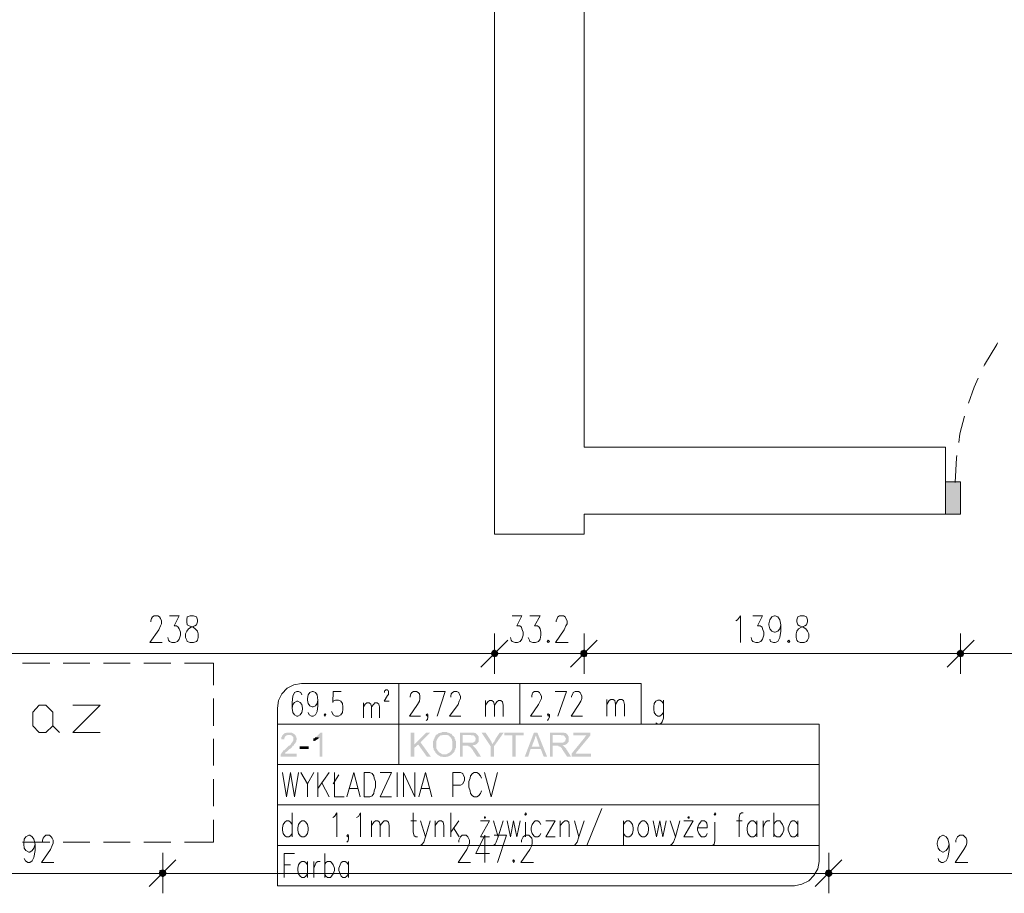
# Model space of a CAD drawing. Header units: millimetres. Extents: x -1256 to 4744, y -2264 to 706.
# Tile 35 of 62: x 1581 to 1946, y 5 to 329. Entities that reach past the tile are written whole.
import ezdxf

# ---------------------------------------------------------------- set-up
doc = ezdxf.new("R2010")
doc.units = ezdxf.units.MM
doc.header["$LTSCALE"] = 0.2
doc.layers.add('C00-00-00', color=7, linetype='Continuous')

msp = doc.modelspace()

# ---------------------------------------------------------------- hatches: boundary and pattern name
at = {"layer": 'C00-00-00'}
h = msp.add_hatch(color=256, dxfattribs=at)
h.dxf.hatch_style = 2
h.paths.add_polyline_path([(1930.115, 157.836), (1930.115, 145.769), (1924.614, 145.769)])
h = msp.add_hatch(color=256, dxfattribs=at)
h.dxf.hatch_style = 2
h.paths.add_polyline_path([(1930.115, 157.836), (1924.614, 157.836), (1924.614, 145.769)])
h = msp.add_hatch(color=256, dxfattribs=at)
h.dxf.hatch_style = 2
h.paths.add_polyline_path([(1757.186, 95.395), (1756.339, 94.969), (1758.032, 94.969)])
h = msp.add_hatch(color=256, dxfattribs=at)
h.dxf.hatch_style = 2
h.paths.add_polyline_path([(1758.032, 94.969), (1756.339, 94.969), (1757.186, 95.395)])
h = msp.add_hatch(color=256, dxfattribs=at)
h.dxf.hatch_style = 2
h.paths.add_polyline_path([(1790.417, 95.395), (1789.357, 94.969), (1791.264, 94.969)])
h = msp.add_hatch(color=256, dxfattribs=at)
h.dxf.hatch_style = 2
h.paths.add_polyline_path([(1791.264, 94.969), (1789.357, 94.969), (1790.417, 95.395)])
h = msp.add_hatch(color=256, dxfattribs=at)
h.dxf.hatch_style = 2
h.paths.add_polyline_path([(1930.115, 95.395), (1929.269, 94.969), (1930.962, 94.969)])
h = msp.add_hatch(color=256, dxfattribs=at)
h.dxf.hatch_style = 2
h.paths.add_polyline_path([(1930.962, 94.969), (1929.269, 94.969), (1930.115, 95.395)])
h = msp.add_hatch(color=256, dxfattribs=at)
h.dxf.hatch_style = 2
h.paths.add_polyline_path([(1756.339, 94.969), (1755.913, 94.123), (1758.454, 94.123)])
h = msp.add_hatch(color=256, dxfattribs=at)
h.dxf.hatch_style = 2
h.paths.add_polyline_path([(1758.454, 94.123), (1755.913, 94.123), (1756.339, 94.969)])
h = msp.add_hatch(color=256, dxfattribs=at)
h.dxf.hatch_style = 2
h.paths.add_polyline_path([(1755.913, 94.123), (1756.339, 93.067), (1758.032, 93.067)])
h = msp.add_hatch(color=256, dxfattribs=at)
h.dxf.hatch_style = 2
h.paths.add_polyline_path([(1755.913, 94.123), (1758.454, 94.123), (1758.032, 93.067)])
h = msp.add_hatch(color=256, dxfattribs=at)
h.dxf.hatch_style = 2
h.paths.add_polyline_path([(1758.032, 93.067), (1758.454, 94.123), (1755.913, 94.123)])
h = msp.add_hatch(color=256, dxfattribs=at)
h.dxf.hatch_style = 2
h.paths.add_polyline_path([(1758.032, 93.067), (1756.339, 93.067), (1755.913, 94.123)])
h = msp.add_hatch(color=256, dxfattribs=at)
h.dxf.hatch_style = 2
h.paths.add_polyline_path([(1756.339, 94.969), (1758.032, 94.969), (1758.454, 94.123)])
h = msp.add_hatch(color=256, dxfattribs=at)
h.dxf.hatch_style = 2
h.paths.add_polyline_path([(1758.454, 94.123), (1758.032, 94.969), (1756.339, 94.969)])
h = msp.add_hatch(color=256, dxfattribs=at)
h.dxf.hatch_style = 2
h.paths.add_polyline_path([(1756.339, 93.067), (1758.032, 93.067), (1757.186, 92.855)])
h = msp.add_hatch(color=256, dxfattribs=at)
h.dxf.hatch_style = 2
h.paths.add_polyline_path([(1757.186, 92.855), (1758.032, 93.067), (1756.339, 93.067)])
h = msp.add_hatch(color=256, dxfattribs=at)
h.dxf.hatch_style = 2
h.paths.add_polyline_path([(1789.357, 94.969), (1789.145, 94.123), (1791.472, 94.123)])
h = msp.add_hatch(color=256, dxfattribs=at)
h.dxf.hatch_style = 2
h.paths.add_polyline_path([(1791.472, 94.123), (1789.145, 94.123), (1789.357, 94.969)])
h = msp.add_hatch(color=256, dxfattribs=at)
h.dxf.hatch_style = 2
h.paths.add_polyline_path([(1789.145, 94.123), (1789.357, 93.067), (1791.264, 93.067)])
h = msp.add_hatch(color=256, dxfattribs=at)
h.dxf.hatch_style = 2
h.paths.add_polyline_path([(1789.145, 94.123), (1791.472, 94.123), (1791.264, 93.067)])
h = msp.add_hatch(color=256, dxfattribs=at)
h.dxf.hatch_style = 2
h.paths.add_polyline_path([(1791.264, 93.067), (1791.472, 94.123), (1789.145, 94.123)])
h = msp.add_hatch(color=256, dxfattribs=at)
h.dxf.hatch_style = 2
h.paths.add_polyline_path([(1791.264, 93.067), (1789.357, 93.067), (1789.145, 94.123)])
h = msp.add_hatch(color=256, dxfattribs=at)
h.dxf.hatch_style = 2
h.paths.add_polyline_path([(1789.357, 94.969), (1791.264, 94.969), (1791.472, 94.123)])
h = msp.add_hatch(color=256, dxfattribs=at)
h.dxf.hatch_style = 2
h.paths.add_polyline_path([(1791.472, 94.123), (1791.264, 94.969), (1789.357, 94.969)])
h = msp.add_hatch(color=256, dxfattribs=at)
h.dxf.hatch_style = 2
h.paths.add_polyline_path([(1789.357, 93.067), (1791.264, 93.067), (1790.417, 92.855)])
h = msp.add_hatch(color=256, dxfattribs=at)
h.dxf.hatch_style = 2
h.paths.add_polyline_path([(1790.417, 92.855), (1791.264, 93.067), (1789.357, 93.067)])
h = msp.add_hatch(color=256, dxfattribs=at)
h.dxf.hatch_style = 2
h.paths.add_polyline_path([(1929.269, 94.969), (1928.847, 94.123), (1931.387, 94.123)])
h = msp.add_hatch(color=256, dxfattribs=at)
h.dxf.hatch_style = 2
h.paths.add_polyline_path([(1931.387, 94.123), (1928.847, 94.123), (1929.269, 94.969)])
h = msp.add_hatch(color=256, dxfattribs=at)
h.dxf.hatch_style = 2
h.paths.add_polyline_path([(1928.847, 94.123), (1929.269, 93.067), (1930.962, 93.067)])
h = msp.add_hatch(color=256, dxfattribs=at)
h.dxf.hatch_style = 2
h.paths.add_polyline_path([(1928.847, 94.123), (1931.387, 94.123), (1930.962, 93.067)])
h = msp.add_hatch(color=256, dxfattribs=at)
h.dxf.hatch_style = 2
h.paths.add_polyline_path([(1930.962, 93.067), (1931.387, 94.123), (1928.847, 94.123)])
h = msp.add_hatch(color=256, dxfattribs=at)
h.dxf.hatch_style = 2
h.paths.add_polyline_path([(1930.962, 93.067), (1929.269, 93.067), (1928.847, 94.123)])
h = msp.add_hatch(color=256, dxfattribs=at)
h.dxf.hatch_style = 2
h.paths.add_polyline_path([(1929.269, 94.969), (1930.962, 94.969), (1931.387, 94.123)])
h = msp.add_hatch(color=256, dxfattribs=at)
h.dxf.hatch_style = 2
h.paths.add_polyline_path([(1931.387, 94.123), (1930.962, 94.969), (1929.269, 94.969)])
h = msp.add_hatch(color=256, dxfattribs=at)
h.dxf.hatch_style = 2
h.paths.add_polyline_path([(1929.269, 93.067), (1930.962, 93.067), (1930.115, 92.855)])
h = msp.add_hatch(color=256, dxfattribs=at)
h.dxf.hatch_style = 2
h.paths.add_polyline_path([(1930.115, 92.855), (1930.962, 93.067), (1929.269, 93.067)])
h = msp.add_hatch(color=256, dxfattribs=at)
h.dxf.hatch_style = 2
h.paths.add_polyline_path([(1683.103, 63.857), (1680.771, 63.857), (1681.409, 63.857), (1681.618, 63.644), (1681.831, 63.644), (1682.043, 63.432), (1682.256, 63.223), (1682.465, 63.01), (1682.465, 61.738), (1682.256, 61.53), (1682.256, 61.317), (1682.043, 61.104), (1681.831, 60.892), (1681.831, 60.683), (1681.618, 60.683), (1681.618, 60.47), (1681.409, 60.257), (1681.197, 60.045), (1680.984, 59.832), (1680.771, 59.832), (1680.562, 59.623), (1680.35, 59.411), (1680.137, 59.198), (1679.924, 58.985), (1679.716, 58.777), (1679.503, 58.564), (1679.29, 58.351), (1679.078, 58.139), (1678.865, 58.139), (1678.656, 57.93), (1678.656, 57.717), (1678.444, 57.717), (1678.444, 57.505), (1678.231, 57.292), (1678.018, 57.083), (1678.018, 56.871), (1677.81, 56.658), (1677.81, 55.811), (1683.737, 55.811), (1683.737, 56.871), (1679.29, 56.871), (1679.503, 57.083), (1679.503, 57.292), (1679.716, 57.505), (1679.924, 57.505), (1679.924, 57.717), (1680.137, 57.717), (1680.35, 57.93), (1680.562, 58.139), (1680.771, 58.351), (1680.984, 58.564), (1681.409, 58.777), (1681.618, 58.985), (1681.831, 59.198), (1682.043, 59.411), (1682.043, 59.623), (1682.256, 59.832), (1682.465, 59.832), (1682.677, 60.045), (1682.677, 60.257), (1682.89, 60.47), (1683.103, 60.683), (1683.311, 60.892), (1683.311, 61.104), (1683.524, 61.317), (1683.524, 61.738), (1683.737, 62.164), (1683.737, 62.376), (1683.737, 62.585), (1683.524, 62.798), (1683.524, 63.223), (1683.311, 63.432), (1683.311, 63.644)])
h = msp.add_hatch(color=256, dxfattribs=at)
h.dxf.hatch_style = 2
h.paths.add_polyline_path([(1680.771, 64.704), (1679.924, 64.704), (1679.716, 64.491), (1679.29, 64.491), (1679.078, 64.278), (1678.865, 64.066), (1678.656, 64.066), (1678.656, 63.857), (1678.444, 63.644), (1678.231, 63.432), (1678.231, 63.223), (1678.018, 63.01), (1678.018, 62.164), (1679.078, 62.164), (1679.078, 62.585), (1679.29, 62.798), (1679.29, 63.01), (1679.503, 63.223), (1679.503, 63.432), (1679.716, 63.432), (1679.924, 63.644), (1680.137, 63.644), (1680.35, 63.857), (1683.103, 63.857), (1682.89, 64.066), (1682.677, 64.278), (1682.465, 64.278), (1682.256, 64.491), (1682.043, 64.491), (1681.831, 64.704), (1681.197, 64.704)])
h = msp.add_hatch(color=256, dxfattribs=at)
h.dxf.hatch_style = 2
h.paths.add_polyline_path([(1690.723, 63.01), (1690.511, 62.798), (1690.298, 62.585), (1689.872, 62.585), (1689.872, 61.53), (1690.298, 61.53), (1690.511, 61.738), (1690.723, 61.738), (1690.932, 61.951), (1691.145, 61.951), (1691.145, 62.164), (1691.357, 62.164), (1691.57, 62.376), (1691.779, 62.585), (1691.991, 62.585), (1692.204, 62.798)])
h = msp.add_hatch(color=256, dxfattribs=at)
h.dxf.hatch_style = 2
h.paths.add_polyline_path([(1693.259, 64.704), (1692.625, 64.704), (1692.413, 64.491), (1692.204, 64.278), (1691.991, 64.066), (1691.779, 63.857), (1691.57, 63.644), (1691.357, 63.432), (1691.145, 63.223), (1690.932, 63.01), (1690.723, 63.01), (1692.204, 62.798), (1692.204, 55.811), (1693.259, 55.811)])
h = msp.add_hatch(color=256, dxfattribs=at)
h.dxf.hatch_style = 2
h.paths.add_polyline_path([(1727.337, 64.704), (1726.069, 64.704), (1726.069, 55.811), (1727.337, 55.811), (1727.337, 60.257)])
h = msp.add_hatch(color=256, dxfattribs=at)
h.dxf.hatch_style = 2
h.paths.add_polyline_path([(1733.264, 64.704), (1731.784, 64.704), (1727.337, 60.257), (1727.337, 58.985), (1728.822, 60.257), (1729.669, 61.104)])
h = msp.add_hatch(color=256, dxfattribs=at)
h.dxf.hatch_style = 2
h.paths.add_polyline_path([(1735.805, 64.066), (1735.592, 63.857), (1735.383, 63.644), (1735.171, 63.432), (1735.171, 63.223), (1734.958, 63.01), (1734.958, 62.798), (1734.745, 62.585), (1734.745, 62.376), (1734.537, 62.164), (1734.537, 61.738), (1734.324, 61.53), (1734.324, 59.198), (1734.537, 58.777), (1734.537, 58.351), (1734.745, 58.139), (1734.745, 57.93), (1734.958, 57.717), (1735.171, 57.505), (1735.171, 57.292), (1735.383, 57.083), (1735.592, 56.871), (1735.805, 56.658), (1736.017, 56.445), (1736.23, 56.237), (1736.439, 56.237), (1736.651, 56.024), (1736.864, 56.024), (1737.077, 55.811), (1737.711, 55.811), (1738.136, 55.603), (1739.192, 55.603), (1739.404, 55.811), (1740.038, 55.811), (1740.251, 56.024), (1740.464, 56.024), (1740.676, 56.237), (1740.885, 56.237), (1741.098, 56.445), (1741.31, 56.658), (1737.711, 56.658), (1737.498, 56.871), (1737.289, 56.871), (1737.077, 57.083), (1736.864, 57.083), (1736.651, 57.292), (1736.651, 57.505), (1736.439, 57.505), (1736.439, 57.717), (1736.23, 57.717), (1736.017, 57.93), (1736.017, 58.139), (1735.805, 58.351), (1735.805, 58.564), (1735.592, 58.777), (1735.592, 61.738), (1735.805, 61.951), (1735.805, 62.164), (1736.017, 62.376), (1736.017, 62.585), (1736.23, 62.798), (1736.439, 63.01), (1736.651, 63.223), (1736.864, 63.432), (1737.077, 63.644), (1737.711, 63.644), (1737.923, 63.857), (1738.558, 63.857)])
h = msp.add_hatch(color=256, dxfattribs=at)
h.dxf.hatch_style = 2
h.paths.add_polyline_path([(1738.558, 64.912), (1737.711, 64.912), (1737.498, 64.704), (1737.077, 64.704), (1736.864, 64.491), (1736.439, 64.491), (1736.23, 64.278), (1736.017, 64.066), (1735.805, 64.066), (1738.558, 63.857), (1739.617, 63.857), (1739.83, 63.644), (1740.038, 63.644), (1740.251, 63.432), (1740.464, 63.223), (1740.676, 63.01), (1740.885, 62.798), (1741.098, 62.585), (1741.098, 62.376), (1741.31, 62.164), (1741.31, 61.738), (1741.519, 61.53), (1741.519, 58.777), (1741.31, 58.564), (1741.31, 58.351), (1741.098, 58.139), (1741.098, 57.93), (1740.885, 57.717), (1740.676, 57.505), (1740.464, 57.505), (1740.464, 57.292), (1740.251, 57.083), (1740.038, 57.083), (1739.83, 56.871), (1739.617, 56.871), (1739.404, 56.658), (1738.558, 56.658), (1741.31, 56.658), (1741.519, 56.871), (1741.732, 57.083), (1741.944, 57.292), (1742.157, 57.505), (1742.366, 57.93), (1742.366, 58.139), (1742.578, 58.351), (1742.578, 58.777), (1742.791, 58.985), (1742.791, 61.53), (1742.578, 61.738), (1742.578, 62.164), (1742.366, 62.376), (1742.366, 62.798), (1742.157, 63.01), (1741.944, 63.223), (1741.944, 63.432), (1741.732, 63.432), (1741.519, 63.644), (1741.31, 63.857), (1741.31, 64.066), (1741.098, 64.278), (1740.676, 64.278), (1740.464, 64.491), (1740.251, 64.491), (1740.038, 64.704), (1739.617, 64.704), (1739.404, 64.912), (1738.77, 64.912)])
h = msp.add_hatch(color=256, dxfattribs=at)
h.dxf.hatch_style = 2
h.paths.add_polyline_path([(1748.084, 64.704), (1744.272, 64.704), (1744.272, 55.811), (1745.331, 55.811), (1745.331, 59.832), (1748.931, 59.832), (1749.352, 60.045), (1749.778, 60.045), (1749.986, 60.257), (1750.199, 60.257), (1750.412, 60.47), (1750.624, 60.47), (1750.624, 60.683), (1750.833, 60.683), (1745.331, 60.892), (1745.331, 63.857), (1750.833, 63.857), (1750.624, 64.066), (1750.412, 64.278), (1750.199, 64.491), (1749.778, 64.491), (1749.565, 64.704), (1748.506, 64.704)])
h = msp.add_hatch(color=256, dxfattribs=at)
h.dxf.hatch_style = 2
h.paths.add_polyline_path([(1750.833, 63.857), (1748.293, 63.857), (1748.506, 63.644), (1749.352, 63.644), (1749.565, 63.432), (1749.778, 63.223), (1749.986, 63.01), (1749.986, 62.798), (1750.199, 62.585), (1750.199, 62.164), (1749.986, 61.951), (1749.986, 61.53), (1749.778, 61.317), (1749.565, 61.317), (1749.352, 61.104), (1749.14, 60.892), (1745.331, 60.892), (1750.833, 60.683), (1750.833, 60.892), (1751.046, 61.104), (1751.258, 61.317), (1751.258, 63.223), (1751.046, 63.432), (1751.046, 63.644)])
h = msp.add_hatch(color=256, dxfattribs=at)
h.dxf.hatch_style = 2
h.paths.add_polyline_path([(1753.799, 64.704), (1752.314, 64.704), (1755.701, 59.623), (1756.547, 60.47), (1756.339, 60.683), (1756.126, 60.892), (1756.126, 61.104), (1755.913, 61.317), (1755.913, 61.53), (1755.701, 61.738), (1755.492, 62.164)])
h = msp.add_hatch(color=256, dxfattribs=at)
h.dxf.hatch_style = 2
h.paths.add_polyline_path([(1760.573, 64.704), (1759.088, 64.704), (1757.398, 62.164), (1757.398, 61.951), (1757.186, 61.738), (1757.186, 61.53), (1756.973, 61.317), (1756.76, 61.104), (1756.76, 60.892), (1756.547, 60.683), (1756.547, 60.47), (1755.701, 59.623), (1755.701, 55.811), (1756.973, 55.811), (1756.973, 59.623)])
h = msp.add_hatch(color=256, dxfattribs=at)
h.dxf.hatch_style = 2
h.paths.add_polyline_path([(1767.98, 64.704), (1760.781, 64.704), (1760.781, 63.644), (1763.747, 63.644), (1763.747, 55.811), (1765.015, 55.811), (1765.015, 63.644), (1767.98, 63.644)])
h = msp.add_hatch(color=256, dxfattribs=at)
h.dxf.hatch_style = 2
h.paths.add_polyline_path([(1773.057, 64.704), (1771.789, 64.704), (1768.402, 55.811), (1769.674, 55.811), (1770.521, 58.564), (1774.329, 58.564), (1770.942, 59.411), (1772.001, 62.164), (1772.001, 62.376), (1772.214, 62.585), (1772.214, 63.01), (1772.423, 63.432), (1772.423, 63.857)])
h = msp.add_hatch(color=256, dxfattribs=at)
h.dxf.hatch_style = 2
h.paths.add_polyline_path([(1773.057, 64.704), (1772.423, 63.857), (1772.423, 63.644), (1772.635, 63.432), (1772.635, 63.01), (1772.848, 62.798), (1772.848, 62.585), (1773.057, 62.164), (1773.057, 61.951), (1773.903, 59.411), (1770.942, 59.411), (1774.329, 58.564), (1775.388, 55.811), (1776.656, 55.811)])
h = msp.add_hatch(color=256, dxfattribs=at)
h.dxf.hatch_style = 2
h.paths.add_polyline_path([(1781.524, 64.704), (1777.716, 64.704), (1777.716, 55.811), (1778.775, 55.811), (1778.775, 59.832), (1782.371, 59.832), (1782.796, 60.045), (1783.218, 60.045), (1783.43, 60.257), (1783.643, 60.257), (1783.852, 60.47), (1784.064, 60.47), (1784.064, 60.683), (1784.277, 60.683), (1778.775, 60.892), (1778.775, 63.857), (1784.277, 63.857), (1784.064, 64.066), (1783.852, 64.278), (1783.643, 64.491), (1783.218, 64.491), (1783.009, 64.704), (1781.949, 64.704)])
h = msp.add_hatch(color=256, dxfattribs=at)
h.dxf.hatch_style = 2
h.paths.add_polyline_path([(1784.277, 63.857), (1781.737, 63.857), (1781.949, 63.644), (1782.796, 63.644), (1783.009, 63.432), (1783.218, 63.223), (1783.43, 63.01), (1783.43, 62.798), (1783.643, 62.585), (1783.643, 62.164), (1783.43, 61.951), (1783.43, 61.53), (1783.218, 61.317), (1783.009, 61.317), (1782.796, 61.104), (1782.583, 60.892), (1778.775, 60.892), (1784.277, 60.683), (1784.277, 60.892), (1784.49, 61.104), (1784.702, 61.317), (1784.702, 63.223), (1784.49, 63.432), (1784.49, 63.644)])
h = msp.add_hatch(color=256, dxfattribs=at)
h.dxf.hatch_style = 2
h.paths.add_polyline_path([(1792.744, 64.704), (1786.396, 64.704), (1786.396, 63.644), (1791.264, 63.644), (1791.051, 63.432), (1790.838, 63.223), (1790.625, 63.01), (1790.625, 62.798), (1790.417, 62.585), (1785.762, 56.871), (1785.762, 55.811), (1792.957, 55.811), (1792.957, 56.871), (1787.243, 56.871), (1787.664, 57.505), (1792.744, 63.644)])
h = msp.add_hatch(color=256, dxfattribs=at)
h.dxf.hatch_style = 2
h.paths.add_polyline_path([(1688.179, 58.564), (1688.179, 59.623), (1684.793, 59.623), (1684.793, 58.564)])
h = msp.add_hatch(color=256, dxfattribs=at)
h.dxf.hatch_style = 2
h.paths.add_polyline_path([(1729.669, 61.104), (1728.822, 60.257), (1731.996, 55.811), (1733.477, 55.811)])
h = msp.add_hatch(color=256, dxfattribs=at)
h.dxf.hatch_style = 2
h.paths.add_polyline_path([(1748.931, 59.832), (1746.812, 59.832), (1747.446, 59.832), (1747.446, 59.623), (1747.659, 59.623), (1747.872, 59.411), (1748.084, 59.411), (1748.293, 59.198), (1748.506, 58.985), (1748.718, 58.777), (1748.718, 58.564), (1748.931, 58.351), (1749.14, 58.139), (1749.14, 57.93), (1749.352, 57.717), (1750.624, 55.811), (1752.105, 55.811), (1750.624, 58.139), (1750.412, 58.351), (1750.412, 58.564), (1750.199, 58.777), (1749.986, 58.985), (1749.778, 59.198), (1749.565, 59.411), (1749.352, 59.623), (1749.14, 59.832)])
h = msp.add_hatch(color=256, dxfattribs=at)
h.dxf.hatch_style = 2
h.paths.add_polyline_path([(1782.371, 59.832), (1780.256, 59.832), (1780.89, 59.832), (1780.89, 59.623), (1781.103, 59.623), (1781.315, 59.411), (1781.524, 59.411), (1781.737, 59.198), (1781.949, 58.985), (1782.162, 58.777), (1782.162, 58.564), (1782.371, 58.351), (1782.583, 58.139), (1782.583, 57.93), (1782.796, 57.717), (1784.064, 55.811), (1785.549, 55.811), (1784.064, 58.139), (1783.852, 58.351), (1783.852, 58.564), (1783.643, 58.777), (1783.43, 58.985), (1783.218, 59.198), (1783.009, 59.411), (1782.796, 59.623), (1782.583, 59.832)])
h = msp.add_hatch(color=256, dxfattribs=at)
h.dxf.hatch_style = 2
h.paths.add_polyline_path([(1635.264, 12.419), (1632.724, 12.419), (1632.937, 13.479)])
h = msp.add_hatch(color=256, dxfattribs=at)
h.dxf.hatch_style = 2
h.paths.add_polyline_path([(1632.937, 13.479), (1632.724, 12.419), (1635.264, 12.419)])
h = msp.add_hatch(color=256, dxfattribs=at)
h.dxf.hatch_style = 2
h.paths.add_polyline_path([(1634.843, 11.572), (1635.264, 12.419), (1632.724, 12.419)])
h = msp.add_hatch(color=256, dxfattribs=at)
h.dxf.hatch_style = 2
h.paths.add_polyline_path([(1634.843, 11.572), (1632.937, 11.572), (1632.724, 12.419)])
h = msp.add_hatch(color=256, dxfattribs=at)
h.dxf.hatch_style = 2
h.paths.add_polyline_path([(1632.724, 12.419), (1632.937, 11.572), (1634.843, 11.572)])
h = msp.add_hatch(color=256, dxfattribs=at)
h.dxf.hatch_style = 2
h.paths.add_polyline_path([(1632.724, 12.419), (1635.264, 12.419), (1634.843, 11.572)])
h = msp.add_hatch(color=256, dxfattribs=at)
h.dxf.hatch_style = 2
h.paths.add_polyline_path([(1634.843, 13.479), (1632.937, 13.479), (1633.996, 13.691)])
h = msp.add_hatch(color=256, dxfattribs=at)
h.dxf.hatch_style = 2
h.paths.add_polyline_path([(1633.996, 13.691), (1632.937, 13.479), (1634.843, 13.479)])
h = msp.add_hatch(color=256, dxfattribs=at)
h.dxf.hatch_style = 2
h.paths.add_polyline_path([(1635.264, 12.419), (1634.843, 13.479), (1632.937, 13.479)])
h = msp.add_hatch(color=256, dxfattribs=at)
h.dxf.hatch_style = 2
h.paths.add_polyline_path([(1632.937, 13.479), (1634.843, 13.479), (1635.264, 12.419)])
h = msp.add_hatch(color=256, dxfattribs=at)
h.dxf.hatch_style = 2
h.paths.add_polyline_path([(1633.996, 11.151), (1634.843, 11.572), (1632.937, 11.572)])
h = msp.add_hatch(color=256, dxfattribs=at)
h.dxf.hatch_style = 2
h.paths.add_polyline_path([(1632.937, 11.572), (1634.843, 11.572), (1633.996, 11.151)])
h = msp.add_hatch(color=256, dxfattribs=at)
h.dxf.hatch_style = 2
h.paths.add_polyline_path([(1882.49, 12.419), (1879.95, 12.419), (1880.375, 13.479)])
h = msp.add_hatch(color=256, dxfattribs=at)
h.dxf.hatch_style = 2
h.paths.add_polyline_path([(1880.375, 13.479), (1879.95, 12.419), (1882.49, 12.419)])
h = msp.add_hatch(color=256, dxfattribs=at)
h.dxf.hatch_style = 2
h.paths.add_polyline_path([(1882.068, 11.572), (1882.49, 12.419), (1879.95, 12.419)])
h = msp.add_hatch(color=256, dxfattribs=at)
h.dxf.hatch_style = 2
h.paths.add_polyline_path([(1882.068, 11.572), (1880.375, 11.572), (1879.95, 12.419)])
h = msp.add_hatch(color=256, dxfattribs=at)
h.dxf.hatch_style = 2
h.paths.add_polyline_path([(1879.95, 12.419), (1880.375, 11.572), (1882.068, 11.572)])
h = msp.add_hatch(color=256, dxfattribs=at)
h.dxf.hatch_style = 2
h.paths.add_polyline_path([(1879.95, 12.419), (1882.49, 12.419), (1882.068, 11.572)])
h = msp.add_hatch(color=256, dxfattribs=at)
h.dxf.hatch_style = 2
h.paths.add_polyline_path([(1882.068, 13.479), (1880.375, 13.479), (1881.222, 13.691)])
h = msp.add_hatch(color=256, dxfattribs=at)
h.dxf.hatch_style = 2
h.paths.add_polyline_path([(1881.222, 13.691), (1880.375, 13.479), (1882.068, 13.479)])
h = msp.add_hatch(color=256, dxfattribs=at)
h.dxf.hatch_style = 2
h.paths.add_polyline_path([(1882.49, 12.419), (1882.068, 13.479), (1880.375, 13.479)])
h = msp.add_hatch(color=256, dxfattribs=at)
h.dxf.hatch_style = 2
h.paths.add_polyline_path([(1880.375, 13.479), (1882.068, 13.479), (1882.49, 12.419)])
h = msp.add_hatch(color=256, dxfattribs=at)
h.dxf.hatch_style = 2
h.paths.add_polyline_path([(1881.222, 11.151), (1882.068, 11.572), (1880.375, 11.572)])
h = msp.add_hatch(color=256, dxfattribs=at)
h.dxf.hatch_style = 2
h.paths.add_polyline_path([(1880.375, 11.572), (1882.068, 11.572), (1881.222, 11.151)])

# ---------------------------------------------------------------- linework, layer by layer
at = {"layer": 'C00-00-00', "lineweight": 0}
for points in [[(1757.186, 523.383), (1757.186, 138.361), (1790.417, 138.361), (1790.417, 145.769), (1924.614, 145.769), (1924.614, 170.746), (1790.417, 170.746), (1790.417, 523.383)], [(1938.795, 200.803), (1939.008, 201.228), (1943.663, 208.849), (1943.876, 209.483)], [(1933.081, 187.046), (1935.196, 192.974), (1936.676, 196.36)], [(1929.481, 172.439), (1929.907, 175.618), (1931.596, 182.179)], [(1928.213, 157.624), (1928.635, 166.725), (1928.847, 167.572)], [(1629.55, 105.764), (1629.55, 106.19), (1629.759, 107.036), (1630.184, 107.67), (1630.818, 108.096), (1632.09, 108.096), (1632.724, 107.67), (1633.15, 107.036), (1633.571, 106.19), (1633.571, 105.13), (1633.15, 104.283), (1632.511, 102.803), (1629.125, 98.148), (1633.784, 98.148)], [(1636.532, 108.096), (1640.132, 108.096), (1638.226, 104.283), (1639.073, 104.283), (1639.707, 103.862), (1640.132, 103.224), (1640.553, 101.956), (1640.553, 100.897), (1640.132, 99.416), (1639.498, 98.569), (1638.439, 98.148), (1637.379, 98.148), (1636.532, 98.569), (1636.111, 98.994), (1635.898, 100.05)], [(1763.747, 108.096), (1767.346, 108.096), (1765.44, 104.283), (1766.5, 104.283), (1767.134, 103.862), (1767.346, 103.224), (1767.768, 101.956), (1767.768, 100.897), (1767.346, 99.416), (1766.708, 98.569), (1765.649, 98.148), (1764.802, 98.148), (1763.747, 98.569), (1763.321, 98.994), (1763.109, 100.05)], [(1770.308, 108.096), (1774.116, 108.096), (1772.001, 104.283), (1773.057, 104.283), (1773.695, 103.862), (1774.116, 103.224), (1774.329, 101.956), (1774.329, 100.897), (1774.116, 99.416), (1773.482, 98.569), (1772.423, 98.148), (1771.367, 98.148), (1770.308, 98.569), (1770.095, 98.994), (1769.674, 100.05)], [(1780.043, 105.764), (1780.043, 106.19), (1780.469, 107.036), (1780.677, 107.67), (1781.315, 108.096), (1782.796, 108.096), (1783.43, 107.67), (1783.643, 107.036), (1784.064, 106.19), (1784.064, 105.13), (1783.643, 104.283), (1783.009, 102.803), (1779.831, 98.148), (1784.49, 98.148)], [(1846.718, 106.19), (1847.352, 106.611), (1848.412, 108.096), (1848.412, 98.148)], [(1853.071, 108.096), (1856.666, 108.096), (1854.764, 104.283), (1855.82, 104.283), (1856.458, 103.862), (1856.666, 103.224), (1857.092, 101.956), (1857.092, 100.897), (1856.666, 99.416), (1856.032, 98.569), (1854.973, 98.148), (1854.126, 98.148), (1853.071, 98.569), (1852.645, 98.994), (1852.437, 100.05)], [(1863.44, 104.709), (1863.019, 103.224), (1862.385, 102.377), (1861.325, 101.956), (1861.113, 101.956), (1860.053, 102.377), (1859.419, 103.224), (1858.994, 104.709), (1858.994, 105.13), (1859.419, 106.611), (1860.053, 107.67), (1861.113, 108.096), (1861.325, 108.096), (1862.385, 107.67), (1863.019, 106.611), (1863.44, 104.709), (1863.44, 102.377), (1863.019, 100.05), (1862.385, 98.569), (1861.325, 98.148), (1860.687, 98.148), (1859.632, 98.569), (1859.419, 99.416)], [(1762.053, 98.994), (1752.105, 89.046)], [(1752.105, 89.046), (1762.053, 98.994)], [(1757.186, 86.502), (1757.186, 101.535)], [(1757.186, 101.535), (1757.186, 86.502)], [(1795.284, 98.994), (1785.336, 89.046)], [(1785.336, 89.046), (1795.284, 98.994)], [(1790.417, 86.502), (1790.417, 101.535)], [(1790.417, 101.535), (1790.417, 86.502)], [(1935.196, 98.994), (1925.248, 89.046)], [(1925.248, 89.046), (1935.196, 98.994)], [(1930.115, 86.502), (1930.115, 101.535)], [(1930.115, 101.535), (1930.115, 86.502)], [(1524.138, 94.123), (1752.105, 94.123)], [(1749.565, 94.123), (1764.593, 94.123)], [(1764.593, 94.123), (1749.565, 94.123)], [(1762.053, 94.123), (1785.336, 94.123)], [(1782.796, 94.123), (1797.825, 94.123)], [(1797.825, 94.123), (1782.796, 94.123)], [(1795.284, 94.123), (1925.248, 94.123)], [(1922.707, 94.123), (1937.736, 94.123)], [(1937.736, 94.123), (1922.707, 94.123)], [(1935.196, 94.123), (2015.206, 94.123)], [(1581.924, 90.527), (1592.085, 90.527)], [(1596.953, 90.527), (1606.901, 90.527)], [(1611.981, 90.527), (1621.929, 90.527)], [(1627.01, 90.527), (1636.958, 90.527)], [(1642.038, 90.527), (1652.833, 90.527)], [(1652.833, 90.527), (1652.833, 82.273)], [(1685.43, 82.907), (1682.677, 82.481), (1680.137, 81.213), (1678.231, 79.094), (1676.963, 76.554), (1676.537, 73.805)], [(1721.623, 82.907), (1685.43, 82.907)], [(1685.43, 82.907), (1721.623, 82.907), (1721.623, 66.397)], [(1716.334, 79.52), (1716.334, 80.154), (1716.542, 80.366), (1716.755, 80.579), (1717.389, 80.579), (1717.602, 80.366), (1717.815, 80.154), (1717.815, 78.886), (1717.389, 78.46), (1716.121, 76.345), (1718.027, 76.345)], [(1803.964, 82.907), (1721.623, 82.907), (1811.581, 82.907), (1811.581, 67.878)], [(1721.623, 67.878), (1721.623, 82.907), (1721.623, 52.85)], [(1766.5, 67.878), (1766.5, 82.907)], [(1652.833, 77.401), (1652.833, 67.24)], [(1685.639, 78.673), (1685.217, 79.52), (1684.371, 79.945), (1683.737, 79.945), (1682.89, 79.52), (1682.256, 78.247), (1682.043, 75.92), (1682.043, 73.805), (1682.256, 72.112), (1682.89, 71.265), (1683.737, 70.84), (1684.158, 70.84), (1685.005, 71.265), (1685.639, 72.112), (1685.851, 73.38), (1685.851, 73.805), (1685.639, 75.073), (1685.005, 75.92), (1684.158, 76.345), (1683.737, 76.345), (1682.89, 75.92), (1682.256, 75.073), (1682.043, 73.805)], [(1691.57, 76.767), (1691.357, 75.499), (1690.723, 74.652), (1689.872, 74.227), (1689.451, 74.227), (1688.604, 74.652), (1687.97, 75.499), (1687.758, 76.767), (1687.758, 77.401), (1687.97, 78.673), (1688.604, 79.52), (1689.451, 79.945), (1689.872, 79.945), (1690.723, 79.52), (1691.357, 78.673), (1691.57, 76.767), (1691.57, 74.652), (1691.357, 72.533), (1690.723, 71.265), (1689.872, 70.84), (1689.238, 70.84), (1688.392, 71.265), (1687.97, 72.112)], [(1700.246, 79.945), (1697.28, 79.945), (1697.072, 75.92), (1697.28, 76.345), (1698.127, 76.767), (1699.187, 76.767), (1700.033, 76.345), (1700.671, 75.499), (1700.88, 74.227), (1700.88, 73.38), (1700.671, 72.112), (1700.033, 71.265), (1699.187, 70.84), (1698.127, 70.84), (1697.28, 71.265), (1697.072, 71.686), (1696.646, 72.533)], [(1725.857, 77.826), (1725.857, 78.247), (1726.069, 79.094), (1726.491, 79.52), (1727.129, 79.945), (1728.188, 79.945), (1728.822, 79.52), (1729.243, 79.094), (1729.456, 78.247), (1729.456, 77.401), (1729.243, 76.345), (1728.609, 75.073), (1725.644, 70.84), (1729.669, 70.84)], [(1735.805, 70.84), (1738.77, 79.945), (1734.537, 79.945)], [(1740.885, 77.826), (1740.885, 78.247), (1741.098, 79.094), (1741.519, 79.52), (1742.157, 79.945), (1743.212, 79.945), (1743.851, 79.52), (1744.059, 79.094), (1744.485, 78.247), (1744.485, 77.401), (1744.059, 76.345), (1743.638, 75.073), (1740.464, 70.84), (1744.693, 70.84)], [(1770.942, 77.826), (1770.942, 78.247), (1771.155, 79.094), (1771.367, 79.52), (1772.001, 79.945), (1773.269, 79.945), (1773.903, 79.52), (1774.116, 79.094), (1774.542, 78.247), (1774.542, 77.401), (1774.116, 76.345), (1773.482, 75.073), (1770.521, 70.84), (1774.75, 70.84)], [(1780.677, 70.84), (1783.852, 79.945), (1779.622, 79.945)], [(1785.762, 77.826), (1785.762, 78.247), (1786.183, 79.094), (1786.396, 79.52), (1787.03, 79.945), (1788.298, 79.945), (1788.936, 79.52), (1789.145, 79.094), (1789.57, 78.247), (1789.57, 77.401), (1789.145, 76.345), (1788.511, 75.073), (1785.549, 70.84), (1789.783, 70.84)], [(1798.884, 76.979), (1798.884, 70.84)], [(1798.884, 75.073), (1799.731, 76.554), (1800.365, 76.979), (1801.212, 76.979), (1801.846, 76.554), (1802.058, 75.073), (1802.058, 70.84)], [(1802.058, 75.073), (1802.905, 76.554), (1803.539, 76.979), (1804.386, 76.979), (1805.02, 76.554), (1805.445, 75.073), (1805.445, 70.84)], [(1819.836, 75.499), (1819.202, 76.345), (1818.568, 76.767), (1817.721, 76.767), (1817.087, 76.345), (1816.453, 75.499), (1816.24, 74.227), (1816.24, 73.38), (1816.453, 72.112), (1817.087, 71.265), (1817.721, 70.84), (1818.568, 70.84), (1819.202, 71.265), (1819.836, 72.112)], [(1819.836, 76.767), (1819.836, 69.993), (1819.414, 68.725), (1819.202, 68.299), (1818.568, 67.878), (1817.721, 67.878), (1817.087, 68.299)], [(1600.552, 74.861), (1610.709, 74.861), (1600.552, 64.704), (1610.709, 64.704)], [(1676.537, 52.85), (1676.537, 73.805)], [(1708.501, 75.707), (1708.501, 70.206)], [(1708.501, 74.227), (1709.135, 75.286), (1709.773, 75.707), (1710.619, 75.707), (1711.253, 75.286), (1711.466, 74.227), (1711.466, 70.206)], [(1711.466, 74.227), (1712.313, 75.286), (1712.734, 75.707), (1713.581, 75.707), (1714.215, 75.286), (1714.428, 74.227), (1714.428, 70.206)], [(1753.799, 76.554), (1753.799, 70.631)], [(1753.799, 74.861), (1754.645, 76.133), (1755.279, 76.554), (1756.126, 76.554), (1756.76, 76.133), (1757.186, 74.861), (1757.186, 70.631)], [(1757.186, 74.861), (1758.032, 76.133), (1758.666, 76.554), (1759.513, 76.554), (1760.147, 76.133), (1760.36, 74.861), (1760.36, 70.631)], [(1732.418, 71.265), (1732.209, 70.84), (1731.784, 71.265), (1732.209, 71.686), (1732.418, 71.265), (1732.418, 70.418), (1732.209, 69.572), (1731.784, 69.146)], [(1777.503, 71.265), (1777.082, 70.84), (1776.869, 71.265), (1777.082, 71.686), (1777.503, 71.265), (1777.503, 70.418), (1777.082, 69.572), (1776.869, 69.146)], [(1593.14, 67.24), (1595.685, 64.704)], [(1877.622, 67.878), (1676.537, 67.878)], [(1877.622, 67.878), (1877.622, 52.85)], [(1652.833, 62.376), (1652.833, 52.428)], [(1676.537, 7.764), (1676.537, 52.85)], [(1877.622, 52.85), (1676.537, 52.85)], [(1877.622, 52.85), (1877.622, 16.866)], [(1678.444, 49.884), (1679.924, 40.783), (1681.409, 49.884), (1682.89, 40.783), (1684.371, 49.884)], [(1685.217, 49.884), (1687.758, 45.654), (1687.758, 40.783)], [(1690.085, 49.884), (1687.758, 45.654)], [(1691.57, 49.884), (1691.57, 40.783)], [(1695.8, 49.884), (1691.57, 43.961)], [(1697.28, 45.654), (1699.399, 49.037)], [(1697.706, 49.884), (1697.706, 40.783)], [(1702.365, 40.783), (1704.901, 49.884), (1707.228, 40.783)], [(1714.64, 40.783), (1718.874, 49.884), (1714.64, 49.884)], [(1720.989, 49.884), (1720.989, 40.783)], [(1723.316, 40.783), (1723.316, 49.884), (1727.55, 40.783), (1727.55, 49.884)], [(1729.035, 40.783), (1731.571, 49.884), (1733.903, 40.783)], [(1741.732, 40.783), (1741.732, 49.884), (1744.485, 49.884), (1745.331, 49.463), (1745.54, 49.037), (1745.965, 48.191), (1745.965, 46.922), (1745.54, 46.076), (1745.331, 45.654), (1744.485, 45.229), (1741.732, 45.229)], [(1752.314, 47.769), (1751.893, 48.616), (1751.258, 49.463), (1750.624, 49.884), (1749.565, 49.884), (1748.931, 49.463), (1748.293, 48.616), (1748.084, 47.769), (1747.659, 46.497), (1747.659, 44.382), (1748.084, 43.114), (1748.293, 42.055), (1748.931, 41.208), (1749.565, 40.783), (1750.624, 40.783), (1751.258, 41.208), (1751.893, 42.055), (1752.314, 43.114)], [(1753.373, 49.884), (1755.913, 40.783), (1758.245, 49.884)], [(1652.833, 47.344), (1652.833, 37.396)], [(1693.051, 46.076), (1695.8, 40.783)], [(1703.42, 43.961), (1706.382, 43.961)], [(1730.09, 43.961), (1733.056, 43.961)], [(1697.706, 40.783), (1701.305, 40.783)], [(1714.64, 40.783), (1718.874, 40.783)], [(1877.622, 37.821), (1676.537, 37.821)], [(1682.043, 34.86), (1682.043, 25.967)], [(1697.072, 33.166), (1697.706, 33.587), (1698.552, 34.86), (1698.552, 25.967)], [(1705.96, 33.166), (1706.594, 33.587), (1707.441, 34.86), (1707.441, 25.967)], [(1726.916, 34.86), (1726.916, 27.66), (1727.337, 26.392), (1727.975, 25.967), (1728.609, 25.967)], [(1740.885, 34.86), (1740.885, 25.967)], [(1796.978, 36.549), (1791.472, 22.793)], [(1849.471, 34.86), (1848.837, 34.86), (1848.199, 34.434), (1847.99, 33.166), (1847.99, 25.967)], [(1860.9, 34.86), (1860.9, 25.967)], [(1652.833, 32.319), (1652.833, 24.065), (1642.038, 24.065)], [(1682.043, 30.622), (1681.409, 31.473), (1680.771, 31.894), (1679.924, 31.894), (1679.29, 31.473), (1678.656, 30.622), (1678.444, 29.354), (1678.444, 28.507), (1678.656, 27.239), (1679.29, 26.392), (1679.924, 25.967), (1680.771, 25.967), (1681.409, 26.392), (1682.043, 27.239)], [(1711.466, 31.894), (1711.466, 25.967)], [(1711.466, 30.201), (1712.313, 31.473), (1712.947, 31.894), (1713.794, 31.894), (1714.428, 31.473), (1714.64, 30.201), (1714.64, 25.967)], [(1714.64, 30.201), (1715.696, 31.473), (1716.121, 31.894), (1717.176, 31.894), (1717.815, 31.473), (1718.027, 30.201), (1718.027, 25.967)], [(1726.069, 31.894), (1728.188, 31.894)], [(1729.669, 31.894), (1731.571, 25.967), (1733.264, 31.894)], [(1735.171, 31.894), (1735.171, 25.967)], [(1735.171, 30.201), (1736.017, 31.473), (1736.651, 31.894), (1737.498, 31.894), (1738.136, 31.473), (1738.345, 30.201), (1738.345, 25.967)], [(1743.851, 31.894), (1740.885, 27.66)], [(1741.944, 29.354), (1744.059, 25.967)], [(1751.893, 25.967), (1755.279, 31.894), (1751.893, 31.894)], [(1756.76, 31.894), (1758.454, 25.967), (1760.36, 31.894)], [(1761.841, 31.894), (1763.109, 25.967), (1764.168, 31.894), (1765.44, 25.967), (1766.708, 31.894)], [(1768.614, 31.473), (1768.614, 25.967)], [(1774.329, 30.622), (1773.903, 31.473), (1773.269, 31.894), (1772.214, 31.894), (1771.789, 31.473), (1771.155, 30.622), (1770.729, 29.354), (1770.729, 28.507), (1771.155, 27.239), (1771.789, 26.392), (1772.214, 25.967), (1773.269, 25.967), (1773.903, 26.392), (1774.329, 27.239)], [(1776.235, 25.967), (1779.622, 31.894), (1776.235, 31.894)], [(1781.524, 31.894), (1781.524, 25.967)], [(1781.524, 30.201), (1782.583, 31.473), (1783.218, 31.894), (1784.064, 31.894), (1784.702, 31.473), (1784.911, 30.201), (1784.911, 25.967)], [(1786.817, 31.894), (1788.511, 25.967), (1790.417, 31.894)], [(1805.02, 31.894), (1805.02, 22.793)], [(1805.02, 30.622), (1805.658, 31.473), (1806.292, 31.894), (1807.139, 31.894), (1807.773, 31.473), (1808.407, 30.622), (1808.619, 29.354), (1808.619, 28.507), (1808.407, 27.239), (1807.773, 26.392), (1807.139, 25.967), (1806.292, 25.967), (1805.658, 26.392), (1805.02, 27.239)], [(1816.027, 31.894), (1817.3, 25.967), (1818.568, 31.894), (1819.627, 25.967), (1820.895, 31.894)], [(1822.376, 31.894), (1824.282, 25.967), (1825.975, 31.894)], [(1827.456, 25.967), (1830.843, 31.894), (1827.456, 31.894)], [(1832.537, 29.354), (1836.136, 29.354), (1836.136, 30.201), (1835.924, 31.047), (1835.715, 31.473), (1835.077, 31.894), (1834.021, 31.894), (1833.596, 31.473), (1832.962, 30.622), (1832.537, 29.354), (1832.537, 28.507), (1832.962, 27.239), (1833.596, 26.392), (1834.021, 25.967), (1835.077, 25.967), (1835.715, 26.392), (1836.136, 27.239)], [(1838.889, 31.473), (1838.889, 24.486), (1838.676, 23.218), (1838.042, 22.793), (1837.404, 22.793)], [(1846.931, 31.894), (1849.046, 31.894)], [(1854.552, 30.622), (1853.918, 31.473), (1853.284, 31.894), (1852.437, 31.894), (1851.799, 31.473), (1851.165, 30.622), (1850.952, 29.354), (1850.952, 28.507), (1851.165, 27.239), (1851.799, 26.392), (1852.437, 25.967), (1853.284, 25.967), (1853.918, 26.392), (1854.552, 27.239)], [(1854.552, 31.894), (1854.552, 25.967)], [(1856.879, 31.894), (1856.879, 25.967)], [(1856.879, 29.354), (1857.3, 30.622), (1857.726, 31.473), (1858.36, 31.894), (1859.419, 31.894)], [(1860.9, 30.622), (1861.325, 31.473), (1861.96, 31.894), (1863.019, 31.894), (1863.44, 31.473), (1864.074, 30.622), (1864.5, 29.354), (1864.5, 28.507), (1864.074, 27.239), (1863.44, 26.392), (1863.019, 25.967), (1861.96, 25.967), (1861.325, 26.392), (1860.9, 27.239)], [(1869.789, 30.622), (1869.155, 31.473), (1868.521, 31.894), (1867.674, 31.894), (1867.04, 31.473), (1866.614, 30.622), (1866.193, 29.354), (1866.193, 28.507), (1866.614, 27.239), (1867.04, 26.392), (1867.674, 25.967), (1868.521, 25.967), (1869.155, 26.392), (1869.789, 27.239)], [(1869.789, 31.894), (1869.789, 25.967)], [(1586.583, 23.218), (1586.158, 21.733), (1585.524, 20.886), (1584.677, 20.252), (1584.252, 20.252), (1583.192, 20.886), (1582.558, 21.733), (1582.346, 23.218), (1582.346, 23.639), (1582.558, 25.12), (1583.192, 25.967), (1584.252, 26.601), (1584.677, 26.601), (1585.524, 25.967), (1586.158, 25.12), (1586.583, 23.218), (1586.583, 20.886), (1586.158, 18.346), (1585.524, 17.078), (1584.677, 16.444), (1583.826, 16.444), (1582.984, 17.078), (1582.558, 17.925)], [(1589.332, 24.065), (1589.332, 24.699), (1589.545, 25.546), (1589.966, 25.967), (1590.6, 26.601), (1591.872, 26.601), (1592.506, 25.967), (1592.932, 25.546), (1593.353, 24.699), (1593.353, 23.639), (1592.932, 22.793), (1592.294, 21.312), (1588.911, 16.444), (1593.566, 16.444)], [(1702.999, 26.392), (1702.786, 25.967), (1702.365, 26.392), (1702.786, 26.814), (1702.999, 26.392), (1702.999, 25.333), (1702.786, 24.486), (1702.365, 24.065)], [(1731.571, 25.967), (1730.937, 24.065), (1730.303, 23.218), (1729.669, 22.793), (1729.456, 22.793)], [(1743.851, 24.065), (1743.851, 24.699), (1744.272, 25.546), (1744.485, 25.967), (1745.119, 26.601), (1746.599, 26.601), (1747.238, 25.967), (1747.446, 25.546), (1747.872, 24.699), (1747.872, 23.639), (1747.446, 22.793), (1746.812, 21.312), (1743.638, 16.444), (1748.293, 16.444)], [(1753.586, 26.601), (1750.199, 19.827), (1755.279, 19.827)], [(1751.893, 25.967), (1755.279, 25.967)], [(1753.586, 26.601), (1753.586, 16.444)], [(1758.454, 25.967), (1757.82, 24.065), (1757.398, 23.218), (1756.76, 22.793), (1756.339, 22.793)], [(1758.245, 16.444), (1761.628, 26.601), (1756.973, 26.601)], [(1767.134, 24.065), (1767.134, 24.699), (1767.555, 25.546), (1767.768, 25.967), (1768.614, 26.601), (1769.883, 26.601), (1770.521, 25.967), (1770.942, 25.546), (1771.155, 24.699), (1771.155, 23.639), (1770.942, 22.793), (1770.308, 21.312), (1766.921, 16.444), (1771.576, 16.444)], [(1776.235, 25.967), (1779.622, 25.967)], [(1788.511, 25.967), (1787.877, 24.065), (1787.243, 23.218), (1786.817, 22.793), (1786.396, 22.793)], [(1824.282, 25.967), (1823.648, 24.065), (1823.014, 23.218), (1822.376, 22.793), (1822.167, 22.793)], [(1827.456, 25.967), (1830.843, 25.967)], [(1925.882, 23.218), (1925.46, 21.733), (1924.822, 20.886), (1923.767, 20.252), (1923.554, 20.252), (1922.495, 20.886), (1921.861, 21.733), (1921.439, 23.218), (1921.439, 23.639), (1921.861, 25.12), (1922.495, 25.967), (1923.554, 26.601), (1923.767, 26.601), (1924.822, 25.967), (1925.46, 25.12), (1925.882, 23.218), (1925.882, 20.886), (1925.46, 18.346), (1924.822, 17.078), (1923.767, 16.444), (1923.133, 16.444), (1922.073, 17.078), (1921.861, 17.925)], [(1928.422, 24.065), (1928.422, 24.699), (1928.847, 25.546), (1929.06, 25.967), (1929.907, 26.601), (1931.175, 26.601), (1931.809, 25.967), (1932.234, 25.546), (1932.443, 24.699), (1932.443, 23.639), (1932.234, 22.793), (1931.387, 21.312), (1928.213, 16.444), (1932.868, 16.444)], [(1592.085, 24.065), (1581.924, 24.065)], [(1606.901, 24.065), (1596.953, 24.065)], [(1621.929, 24.065), (1611.981, 24.065)], [(1636.958, 24.065), (1627.01, 24.065)], [(1877.622, 22.793), (1676.537, 22.793)], [(1633.996, 20.04), (1633.996, 5.011)], [(1633.996, 5.011), (1633.996, 20.04)], [(1679.078, 10.938), (1679.078, 19.827), (1682.89, 19.827)], [(1694.106, 19.827), (1694.106, 10.938)], [(1881.222, 20.04), (1881.222, 5.011)], [(1881.222, 5.011), (1881.222, 20.04)], [(1628.912, 7.551), (1638.864, 17.5)], [(1638.864, 17.5), (1628.912, 7.551)], [(1679.078, 15.597), (1681.409, 15.597)], [(1687.758, 15.597), (1687.124, 16.444), (1686.486, 16.866), (1685.639, 16.866), (1685.005, 16.444), (1684.371, 15.597), (1684.158, 14.325), (1684.158, 13.479), (1684.371, 12.211), (1685.005, 11.36), (1685.639, 10.938), (1686.486, 10.938), (1687.124, 11.36), (1687.758, 12.211)], [(1687.758, 16.866), (1687.758, 10.938)], [(1690.085, 16.866), (1690.085, 10.938)], [(1690.085, 14.325), (1690.511, 15.597), (1690.932, 16.444), (1691.57, 16.866), (1692.413, 16.866)], [(1694.106, 15.597), (1694.532, 16.444), (1695.166, 16.866), (1696.225, 16.866), (1696.646, 16.444), (1697.28, 15.597), (1697.706, 14.325), (1697.706, 13.479), (1697.28, 12.211), (1696.646, 11.36), (1696.225, 10.938), (1695.166, 10.938), (1694.532, 11.36), (1694.106, 12.211)], [(1702.999, 15.597), (1702.365, 16.444), (1701.727, 16.866), (1700.88, 16.866), (1700.246, 16.444), (1699.825, 15.597), (1699.399, 14.325), (1699.399, 13.479), (1699.825, 12.211), (1700.246, 11.36), (1700.88, 10.938), (1701.727, 10.938), (1702.365, 11.36), (1702.999, 12.211)], [(1702.999, 16.866), (1702.999, 10.938)], [(1868.521, 7.764), (1871.274, 8.398), (1873.814, 9.67), (1875.716, 11.572), (1877.201, 14.117), (1877.622, 16.866)], [(1876.141, 7.551), (1886.089, 17.5)], [(1886.089, 17.5), (1876.141, 7.551)], [(1628.912, 12.419), (1547, 12.419)], [(1641.4, 12.419), (1626.376, 12.419)], [(1626.376, 12.419), (1641.4, 12.419)], [(1876.141, 12.419), (1638.864, 12.419)], [(1888.63, 12.419), (1873.601, 12.419)], [(1873.601, 12.419), (1888.63, 12.419)], [(1968.218, 12.419), (1886.089, 12.419)], [(1868.521, 7.764), (1676.537, 7.764)]]:
    msp.add_lwpolyline(points, dxfattribs=at)
for points in [[(1928.635, 157.836), (1924.614, 157.836), (1924.614, 145.769), (1930.115, 145.769), (1930.115, 157.836)], [(1644.153, 108.096), (1643.098, 107.67), (1642.885, 106.611), (1642.885, 105.764), (1643.098, 104.709), (1643.732, 104.283), (1645.212, 103.862), (1646.059, 103.224), (1646.906, 102.377), (1647.119, 101.322), (1647.119, 100.05), (1646.906, 98.994), (1646.48, 98.569), (1645.425, 98.148), (1644.153, 98.148), (1643.098, 98.569), (1642.885, 98.994), (1642.46, 100.05), (1642.46, 101.322), (1642.885, 102.377), (1643.519, 103.224), (1644.578, 103.862), (1645.846, 104.283), (1646.48, 104.709), (1646.906, 105.764), (1646.906, 106.611), (1646.48, 107.67), (1645.425, 108.096)], [(1870.64, 108.096), (1869.789, 107.67), (1869.367, 106.611), (1869.367, 105.764), (1869.789, 104.709), (1870.427, 104.283), (1871.695, 103.862), (1872.754, 103.224), (1873.388, 102.377), (1873.814, 101.322), (1873.814, 100.05), (1873.388, 98.994), (1872.967, 98.569), (1872.12, 98.148), (1870.64, 98.148), (1869.789, 98.569), (1869.367, 98.994), (1869.155, 100.05), (1869.155, 101.322), (1869.367, 102.377), (1870.001, 103.224), (1871.061, 103.862), (1872.333, 104.283), (1872.967, 104.709), (1873.388, 105.764), (1873.388, 106.611), (1872.967, 107.67), (1872.12, 108.096)], [(1777.082, 98.994), (1776.656, 98.569), (1777.082, 98.148), (1777.503, 98.569)], [(1866.406, 98.994), (1865.98, 98.569), (1866.406, 98.148), (1866.827, 98.569)], [(1758.454, 94.123), (1758.032, 94.969), (1757.186, 95.395), (1756.339, 94.969), (1755.913, 94.123), (1756.339, 93.067), (1757.186, 92.855), (1758.032, 93.067)], [(1755.913, 94.123), (1756.339, 93.067), (1757.186, 92.855), (1758.032, 93.067), (1758.454, 94.123), (1758.032, 94.969), (1757.186, 95.395), (1756.339, 94.969)], [(1791.472, 94.123), (1791.264, 94.969), (1790.417, 95.395), (1789.357, 94.969), (1789.145, 94.123), (1789.357, 93.067), (1790.417, 92.855), (1791.264, 93.067)], [(1789.145, 94.123), (1789.357, 93.067), (1790.417, 92.855), (1791.264, 93.067), (1791.472, 94.123), (1791.264, 94.969), (1790.417, 95.395), (1789.357, 94.969)], [(1931.387, 94.123), (1930.962, 94.969), (1930.115, 95.395), (1929.269, 94.969), (1928.847, 94.123), (1929.269, 93.067), (1930.115, 92.855), (1930.962, 93.067)], [(1928.847, 94.123), (1929.269, 93.067), (1930.115, 92.855), (1930.962, 93.067), (1931.387, 94.123), (1930.962, 94.969), (1930.115, 95.395), (1929.269, 94.969)], [(1590.6, 64.704), (1588.064, 64.704), (1585.737, 67.24), (1585.737, 72.324), (1588.064, 74.861), (1590.6, 74.861), (1593.14, 72.324), (1593.14, 67.24)], [(1694.319, 71.686), (1693.897, 71.265), (1694.319, 70.84), (1694.532, 71.265)], [(1708.713, 40.783), (1708.713, 49.884), (1710.828, 49.884), (1711.675, 49.463), (1712.313, 48.616), (1712.522, 47.769), (1712.947, 46.497), (1712.947, 44.382), (1712.522, 43.114), (1712.313, 42.055), (1711.675, 41.208), (1710.828, 40.783)], [(1753.799, 33.166), (1753.586, 33.375), (1753.373, 33.375), (1753.373, 32.953), (1753.586, 32.953)], [(1768.402, 34.434), (1768.614, 34.013), (1769.04, 34.434), (1768.614, 34.86)], [(1829.362, 33.166), (1829.362, 33.375), (1829.15, 33.375), (1828.937, 33.166), (1829.15, 32.953), (1829.362, 32.953)], [(1838.676, 34.434), (1838.889, 34.013), (1839.31, 34.434), (1838.889, 34.86)], [(1685.639, 31.894), (1685.005, 31.473), (1684.371, 30.622), (1684.158, 29.354), (1684.158, 28.507), (1684.371, 27.239), (1685.005, 26.392), (1685.639, 25.967), (1686.486, 25.967), (1687.124, 26.392), (1687.758, 27.239), (1687.97, 28.507), (1687.97, 29.354), (1687.758, 30.622), (1687.124, 31.473), (1686.486, 31.894)], [(1812.006, 31.894), (1811.368, 31.473), (1810.734, 30.622), (1810.313, 29.354), (1810.313, 28.507), (1810.734, 27.239), (1811.368, 26.392), (1812.006, 25.967), (1812.853, 25.967), (1813.487, 26.392), (1814.121, 27.239), (1814.334, 28.507), (1814.334, 29.354), (1814.121, 30.622), (1813.487, 31.473), (1812.853, 31.894)], [(1764.168, 17.5), (1763.955, 17.078), (1764.168, 16.444), (1764.593, 17.078)], [(1632.724, 12.419), (1632.937, 11.572), (1633.996, 11.151), (1634.843, 11.572), (1635.264, 12.419), (1634.843, 13.479), (1633.996, 13.691), (1632.937, 13.479)], [(1635.264, 12.419), (1634.843, 13.479), (1633.996, 13.691), (1632.937, 13.479), (1632.724, 12.419), (1632.937, 11.572), (1633.996, 11.151), (1634.843, 11.572)], [(1879.95, 12.419), (1880.375, 11.572), (1881.222, 11.151), (1882.068, 11.572), (1882.49, 12.419), (1882.068, 13.479), (1881.222, 13.691), (1880.375, 13.479)], [(1882.49, 12.419), (1882.068, 13.479), (1881.222, 13.691), (1880.375, 13.479), (1879.95, 12.419), (1880.375, 11.572), (1881.222, 11.151), (1882.068, 11.572)]]:
    msp.add_lwpolyline(points, close=True, dxfattribs=at)

doc.saveas('drawing.dxf')
